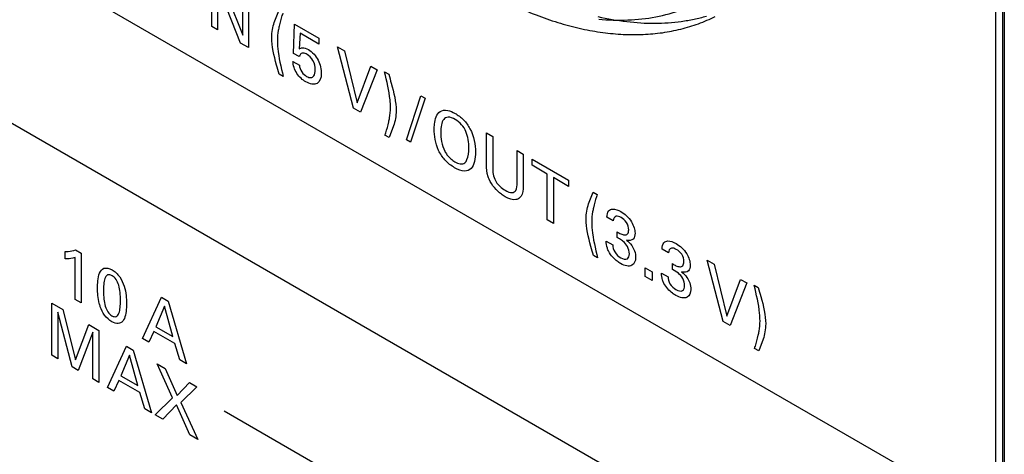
# Model space of a CAD drawing. Header units: inches. Extents: x 0 to 34, y 0 to 22.
# Tile 123 of 136: x 27.244 to 27.825, y 13.906 to 14.163. Entities that reach past the tile are written whole.
import ezdxf

# ---------------------------------------------------------------- set-up
doc = ezdxf.new("R2010")
doc.units = ezdxf.units.IN
doc.header["$LTSCALE"] = 1.87
doc.header["$MEASUREMENT"] = 0
doc.layers.get('0').update_dxf_attribs({"linetype": 'CONTINUOUS'})
doc.layers.add('02___PRT_ALL_AXES', color=7, linetype='CONTINUOUS')

msp = doc.modelspace()

# ---------------------------------------------------------------- linework, layer by layer
at = {"color": 40, "linetype": 'CONTINUOUS'}
for p, q in [((22.01252, 17.21976), (27.7666, 13.89743)), ((27.7666, 13.797), (22.01252, 17.11933)), ((27.3574, 14.1586), (27.3574, 14.18933)), ((27.36252, 14.18638), (27.37561, 14.1534)), ((27.37428, 14.14885), (27.36075, 14.18276)), ((27.36075, 14.18276), (27.36075, 14.15666)), ((27.37561, 14.1534), (27.37561, 14.17882)), ((27.379, 14.17686), (27.379, 14.14613)), ((27.39412, 14.16102), (27.39674, 14.1679)), ((27.36075, 14.15666), (27.3574, 14.1586)), ((27.4055, 14.14274), (27.40616, 14.1599)), ((27.40616, 14.1599), (27.4205, 14.15162)), ((27.40933, 14.15462), (27.40885, 14.14537)), ((27.4205, 14.14817), (27.40933, 14.15462)), ((27.4205, 14.15162), (27.4205, 14.14817)), ((27.379, 14.14613), (27.37428, 14.14885)), ((27.43146, 14.14657), (27.43555, 14.14421)), ((27.44093, 14.11037), (27.43146, 14.14657)), ((27.40885, 14.14081), (27.4055, 14.14274)), ((27.43555, 14.14421), (27.4431, 14.11358)), ((27.40517, 14.138), (27.40899, 14.13579)), ((27.4431, 14.11358), (27.45106, 14.13525)), ((27.45106, 14.13525), (27.45479, 14.1331)), ((27.39939, 14.12912), (27.39699, 14.1305)), ((27.45479, 14.1331), (27.44499, 14.10803)), ((27.45923, 14.13181), (27.46162, 14.13043)), ((27.47204, 14.09172), (27.48066, 14.11777)), ((27.48306, 14.11639), (27.47447, 14.09032)), ((27.48066, 14.11777), (27.48306, 14.11639)), ((27.44499, 14.10803), (27.44093, 14.11037)), ((27.4645, 14.09995), (27.46188, 14.09303)), ((27.46188, 14.09303), (27.45944, 14.09444)), ((27.51929, 14.09586), (27.52298, 14.09373)), ((27.51929, 14.07713), (27.51929, 14.09586)), ((27.52298, 14.09373), (27.52298, 14.0747)), ((27.47447, 14.09032), (27.47204, 14.09172)), ((27.53743, 14.08538), (27.54101, 14.08332)), ((27.53743, 14.06653), (27.53743, 14.08538)), ((27.54101, 14.08332), (27.54101, 14.06437)), ((27.54621, 14.08031), (27.56771, 14.0679)), ((27.54621, 14.07669), (27.54621, 14.08031)), ((27.55513, 14.07154), (27.54621, 14.07669)), ((27.55513, 14.04443), (27.55513, 14.07154)), ((27.56771, 14.06428), (27.55878, 14.06944)), ((27.55878, 14.06944), (27.55878, 14.04232)), ((27.56771, 14.0679), (27.56771, 14.06428)), ((27.57951, 14.05398), (27.58213, 14.06085)), ((27.58213, 14.06085), (27.58456, 14.05945)), ((27.55878, 14.04232), (27.55513, 14.04443)), ((27.59402, 14.04394), (27.5903, 14.04609)), ((27.59634, 14.03404), (27.59634, 14.03749)), ((27.58989, 14.03194), (27.5938, 14.02968)), ((27.27075, 14.0215), (27.27075, 14.02576)), ((27.27694, 14.02682), (27.28022, 14.02493)), ((27.28022, 14.02493), (27.28022, 13.99547)), ((27.58478, 14.02207), (27.58239, 14.02346)), ((27.62658, 14.02514), (27.62286, 14.02729)), ((27.27668, 13.99751), (27.27668, 14.02233)), ((27.6289, 14.01525), (27.6289, 14.01869)), ((27.64941, 14.02073), (27.6535, 14.01837)), ((27.65888, 13.98453), (27.64941, 14.02073)), ((27.6535, 14.01837), (27.66105, 13.98774)), ((27.61287, 14.0162), (27.61697, 14.01384)), ((27.61287, 14.01109), (27.61287, 14.0162)), ((27.61697, 14.01384), (27.61697, 14.00873)), ((27.62245, 14.01314), (27.62635, 14.01089)), ((27.63244, 14.01299), (27.6289, 14.01525)), ((27.61697, 14.00873), (27.61287, 14.01109)), ((27.66105, 13.98774), (27.66901, 14.00941)), ((27.67274, 14.00726), (27.66294, 13.98218)), ((27.66901, 14.00941), (27.67274, 14.00726)), ((27.67718, 14.00597), (27.67957, 14.00459)), ((27.26294, 13.99536), (27.26947, 13.99159)), ((27.26294, 13.96463), (27.26294, 13.99536)), ((27.28022, 13.99547), (27.27668, 13.99751)), ((27.31645, 13.97455), (27.32765, 13.99882)), ((27.32765, 13.99882), (27.3316, 13.99654)), ((27.3316, 13.99654), (27.34236, 13.95959)), ((27.27492, 13.95771), (27.26652, 13.99006)), ((27.26652, 13.99006), (27.26652, 13.96256)), ((27.26947, 13.99159), (27.27699, 13.96192)), ((27.32946, 13.99356), (27.3243, 13.98147)), ((27.33436, 13.97566), (27.32946, 13.99356)), ((27.27699, 13.96192), (27.28469, 13.9828)), ((27.28469, 13.9828), (27.29077, 13.97929)), ((27.66294, 13.98218), (27.65888, 13.98453)), ((27.28716, 13.97831), (27.27842, 13.95569)), ((27.28716, 13.95064), (27.28716, 13.97831)), ((27.29077, 13.97929), (27.29077, 13.94856)), ((27.32312, 13.9787), (27.32024, 13.97236)), ((27.33547, 13.97157), (27.32312, 13.9787)), ((27.3243, 13.98147), (27.33436, 13.97566)), ((27.32024, 13.97236), (27.31645, 13.97455)), ((27.33835, 13.96191), (27.33547, 13.97157)), ((27.68245, 13.97411), (27.67983, 13.96719)), ((27.29582, 13.94564), (27.30703, 13.9699)), ((27.30703, 13.9699), (27.31098, 13.96762)), ((27.31098, 13.96762), (27.32174, 13.93068)), ((27.67983, 13.96719), (27.67739, 13.9686)), ((27.26652, 13.96256), (27.26294, 13.96463)), ((27.30884, 13.96464), (27.30368, 13.95255)), ((27.31374, 13.94674), (27.30884, 13.96464)), ((27.32499, 13.95953), (27.32971, 13.9568)), ((27.33421, 13.93956), (27.32499, 13.95953)), ((27.34236, 13.95959), (27.33835, 13.96191)), ((27.27842, 13.95569), (27.27492, 13.95771)), ((27.32971, 13.9568), (27.3369, 13.94082)), ((27.29077, 13.94856), (27.28716, 13.95064)), ((27.3025, 13.94979), (27.29962, 13.94345)), ((27.31485, 13.94266), (27.3025, 13.94979)), ((27.30368, 13.95255), (27.31374, 13.94674)), ((27.3369, 13.94082), (27.34409, 13.9485)), ((27.34409, 13.9485), (27.34855, 13.94593)), ((27.29962, 13.94345), (27.29582, 13.94564)), ((27.31772, 13.933), (27.31485, 13.94266)), ((27.34855, 13.94593), (27.33908, 13.93667)), ((27.32389, 13.92943), (27.33421, 13.93956)), ((27.33908, 13.93667), (27.34903, 13.91492)), ((27.32174, 13.93068), (27.31772, 13.933)), ((27.33646, 13.93537), (27.32835, 13.92686)), ((27.34438, 13.9176), (27.33646, 13.93537)), ((27.36462, 13.93178), (27.4489, 13.88312)), ((27.32835, 13.92686), (27.32389, 13.92943)), ((27.34903, 13.91492), (27.34438, 13.9176))]:
    msp.add_line(p, q, dxfattribs=at)
at = {"color": 7, "linetype": 'CONTINUOUS'}
for p, q in [((27.81963, 13.1014), (27.81963, 14.73026)), ((27.82357, 14.72215), (27.82357, 13.09329)), ((27.82467, 14.72062), (27.82467, 13.09176))]:
    msp.add_line(p, q, dxfattribs=at)
msp.add_open_spline([(27.58545, 14.16294), (27.59117, 14.16239), (27.60247, 14.16202), (27.61903, 14.16386), (27.63463, 14.1681), (27.6443, 14.17252), (27.64887, 14.1751)], degree=3, knots=[0, 0, 0, 0, 0.263193, 0.515495, 0.759956, 1, 1, 1, 1], dxfattribs=at)
at = {"color": 40, "linetype": 'CONTINUOUS'}
for points, knots in [([(27.39917, 14.16649), (27.399, 14.16601), (27.39817, 14.16353), (27.39746, 14.16091), (27.39699, 14.15872)], [0, 0, 0, 0, 0.193, 1, 1, 1, 1]), ([(27.39699, 14.15872), (27.39682, 14.15792), (27.39626, 14.15522), (27.39596, 14.15229), (27.39596, 14.15013)], [0, 0, 0, 0, 0.298977, 1, 1, 1, 1]), ([(27.39699, 14.1305), (27.39647, 14.13229), (27.39438, 14.13955), (27.39261, 14.14703), (27.39261, 14.15198)], [0, 0, 0, 0, 0.244757, 1, 1, 1, 1]), ([(27.39596, 14.15013), (27.39596, 14.14866), (27.39632, 14.14194), (27.39811, 14.13467), (27.39939, 14.12912)], [0, 0, 0, 0, 0.22545, 1, 1, 1, 1]), ([(27.40885, 14.14537), (27.40941, 14.14569), (27.41095, 14.14632), (27.41302, 14.14568), (27.41423, 14.14498)], [0, 0, 0, 0, 0.395288, 1, 1, 1, 1]), ([(27.41423, 14.14498), (27.41537, 14.14432), (27.41758, 14.14259), (27.42099, 14.13752), (27.42186, 14.13324), (27.42186, 14.13087)], [0, 0, 0, 0, 0.272107, 0.512164, 1, 1, 1, 1]), ([(27.41003, 14.1426), (27.40985, 14.1425), (27.40931, 14.14208), (27.40902, 14.14134), (27.40885, 14.14081)], [0, 0, 0, 0, 0.306785, 1, 1, 1, 1]), ([(27.41346, 14.14215), (27.41311, 14.14235), (27.41187, 14.14294), (27.41066, 14.14296), (27.41003, 14.1426)], [0, 0, 0, 0, 0.282261, 1, 1, 1, 1]), ([(27.41829, 14.13302), (27.41829, 14.13466), (27.41765, 14.13848), (27.41473, 14.14142), (27.41346, 14.14215)], [0, 0, 0, 0, 0.527761, 1, 1, 1, 1]), ([(27.41275, 14.12596), (27.41091, 14.12702), (27.40692, 14.1304), (27.40524, 14.13585), (27.40517, 14.138)], [0, 0, 0, 0, 0.503377, 1, 1, 1, 1]), ([(27.40899, 14.13579), (27.40902, 14.13457), (27.41011, 14.13152), (27.41226, 14.12973), (27.41324, 14.12917)], [0, 0, 0, 0, 0.515464, 1, 1, 1, 1]), ([(27.42186, 14.13087), (27.42186, 14.12827), (27.42013, 14.12355), (27.41512, 14.12459), (27.41275, 14.12596)], [0, 0, 0, 0, 0.487265, 1, 1, 1, 1]), ([(27.41324, 14.12917), (27.41415, 14.12864), (27.4159, 14.12804), (27.4179, 14.12948), (27.41829, 14.13161), (27.41829, 14.13302)], [0, 0, 0, 0, 0.319066, 0.577222, 1, 1, 1, 1]), ([(27.46265, 14.11085), (27.46265, 14.11231), (27.46229, 14.11901), (27.4605, 14.12627), (27.45923, 14.13181)], [0, 0, 0, 0, 0.224659, 1, 1, 1, 1]), ([(27.46162, 14.13043), (27.46215, 14.12865), (27.46423, 14.12139), (27.46601, 14.11393), (27.46601, 14.109)], [0, 0, 0, 0, 0.244928, 1, 1, 1, 1]), ([(27.46162, 14.10225), (27.4618, 14.10305), (27.46236, 14.10575), (27.46265, 14.10868), (27.46265, 14.11085)], [0, 0, 0, 0, 0.296859, 1, 1, 1, 1]), ([(27.48847, 14.09807), (27.48847, 14.09903), (27.48863, 14.10324), (27.48991, 14.10703), (27.4919, 14.10835)], [0, 0, 0, 0, 0.221562, 1, 1, 1, 1]), ([(27.4919, 14.10835), (27.49312, 14.10917), (27.49603, 14.10959), (27.49932, 14.10819), (27.50078, 14.10735)], [0, 0, 0, 0, 0.551804, 1, 1, 1, 1]), ([(27.50082, 14.10375), (27.49939, 14.10458), (27.49666, 14.10562), (27.49376, 14.10403), (27.49253, 14.10052), (27.49234, 14.09764), (27.49234, 14.0961)], [0, 0, 0, 0, 0.274051, 0.503457, 0.742496, 1, 1, 1, 1]), ([(27.50078, 14.10735), (27.50247, 14.10638), (27.50575, 14.10394), (27.51161, 14.09597), (27.5128, 14.08868), (27.5128, 14.08454)], [0, 0, 0, 0, 0.247981, 0.47305, 1, 1, 1, 1]), ([(27.45944, 14.09444), (27.45961, 14.09493), (27.46044, 14.09744), (27.46115, 14.10006), (27.46162, 14.10225)], [0, 0, 0, 0, 0.194674, 1, 1, 1, 1]), ([(27.50889, 14.08684), (27.50889, 14.08846), (27.5087, 14.0916), (27.50744, 14.0965), (27.50464, 14.1011), (27.50212, 14.103), (27.50082, 14.10375)], [0, 0, 0, 0, 0.279894, 0.519922, 0.741232, 1, 1, 1, 1]), ([(27.50049, 14.07526), (27.49855, 14.07638), (27.4949, 14.07909), (27.48935, 14.08753), (27.48847, 14.09424), (27.48847, 14.09807)], [0, 0, 0, 0, 0.282878, 0.515365, 1, 1, 1, 1]), ([(27.50649, 14.07821), (27.50704, 14.07867), (27.50852, 14.08093), (27.50889, 14.08432), (27.50889, 14.08684)], [0, 0, 0, 0, 0.281938, 1, 1, 1, 1]), ([(27.4947, 14.08503), (27.49506, 14.0843), (27.49668, 14.08163), (27.499, 14.07974), (27.5006, 14.07881)], [0, 0, 0, 0, 0.264068, 1, 1, 1, 1]), ([(27.5128, 14.08454), (27.5128, 14.08065), (27.51188, 14.0749), (27.50631, 14.07258), (27.5025, 14.07409), (27.50049, 14.07526)], [0, 0, 0, 0, 0.478125, 0.713612, 1, 1, 1, 1]), ([(27.5006, 14.07881), (27.50167, 14.07819), (27.50389, 14.07723), (27.50578, 14.07765), (27.50649, 14.07821)], [0, 0, 0, 0, 0.493093, 1, 1, 1, 1]), ([(27.52084, 14.06848), (27.52063, 14.06897), (27.51942, 14.07197), (27.51929, 14.07489), (27.51929, 14.07713)], [0, 0, 0, 0, 0.16489, 1, 1, 1, 1]), ([(27.52298, 14.0747), (27.52298, 14.07399), (27.52304, 14.07204), (27.52355, 14.06982), (27.52416, 14.06848)], [0, 0, 0, 0, 0.369466, 1, 1, 1, 1]), ([(27.53025, 14.05816), (27.52952, 14.05858), (27.52606, 14.06085), (27.52243, 14.06495), (27.52084, 14.06848)], [0, 0, 0, 0, 0.208733, 1, 1, 1, 1]), ([(27.52416, 14.06848), (27.52489, 14.06693), (27.5269, 14.06418), (27.5292, 14.06256), (27.53025, 14.06195)], [0, 0, 0, 0, 0.537558, 1, 1, 1, 1]), ([(27.53025, 14.06195), (27.53166, 14.06113), (27.53422, 14.06006), (27.53718, 14.06178), (27.53743, 14.06476), (27.53743, 14.06653)], [0, 0, 0, 0, 0.358409, 0.613535, 1, 1, 1, 1]), ([(27.54101, 14.06437), (27.54101, 14.06386), (27.54097, 14.06102), (27.54011, 14.05855), (27.53883, 14.05746)], [0, 0, 0, 0, 0.179596, 1, 1, 1, 1]), ([(27.53883, 14.05746), (27.53823, 14.05693), (27.53581, 14.05582), (27.53246, 14.05688), (27.53025, 14.05816)], [0, 0, 0, 0, 0.306161, 1, 1, 1, 1]), ([(27.58456, 14.05945), (27.5844, 14.05897), (27.58356, 14.05648), (27.58286, 14.05387), (27.58239, 14.05168)], [0, 0, 0, 0, 0.193, 1, 1, 1, 1]), ([(27.58239, 14.05168), (27.58221, 14.05088), (27.58165, 14.04818), (27.58135, 14.04525), (27.58135, 14.04308)], [0, 0, 0, 0, 0.298977, 1, 1, 1, 1]), ([(27.5903, 14.04609), (27.59035, 14.04757), (27.59093, 14.05007), (27.59412, 14.05135), (27.59691, 14.05032), (27.59856, 14.04936)], [0, 0, 0, 0, 0.326214, 0.588122, 1, 1, 1, 1]), ([(27.59867, 14.0459), (27.59766, 14.04648), (27.59527, 14.0473), (27.59415, 14.04526), (27.59402, 14.04394)], [0, 0, 0, 0, 0.454784, 1, 1, 1, 1]), ([(27.59856, 14.04936), (27.60076, 14.04809), (27.60509, 14.0444), (27.60689, 14.0386), (27.60689, 14.03659)], [0, 0, 0, 0, 0.558966, 1, 1, 1, 1]), ([(27.58239, 14.02346), (27.58187, 14.02524), (27.57978, 14.03251), (27.578, 14.03999), (27.578, 14.04493)], [0, 0, 0, 0, 0.244757, 1, 1, 1, 1]), ([(27.58135, 14.04308), (27.58135, 14.04162), (27.58171, 14.0349), (27.58351, 14.02762), (27.58478, 14.02207)], [0, 0, 0, 0, 0.225452, 1, 1, 1, 1]), ([(27.60316, 14.03866), (27.60316, 14.03995), (27.60227, 14.04333), (27.59978, 14.04525), (27.59867, 14.0459)], [0, 0, 0, 0, 0.500919, 1, 1, 1, 1]), ([(27.59634, 14.03749), (27.59705, 14.03701), (27.59854, 14.03616), (27.60074, 14.03544), (27.60276, 14.03595), (27.60316, 14.03767), (27.60316, 14.03866)], [0, 0, 0, 0, 0.23196, 0.480744, 0.722072, 1, 1, 1, 1]), ([(27.60689, 14.03659), (27.60689, 14.0352), (27.60606, 14.03233), (27.60335, 14.0321), (27.6018, 14.03259)], [0, 0, 0, 0, 0.431912, 1, 1, 1, 1]), ([(27.5914, 14.02583), (27.59107, 14.02645), (27.59014, 14.02856), (27.58993, 14.03062), (27.58989, 14.03194)], [0, 0, 0, 0, 0.30834, 1, 1, 1, 1]), ([(27.5938, 14.02968), (27.59378, 14.02846), (27.59464, 14.02503), (27.59724, 14.02288), (27.59848, 14.02217)], [0, 0, 0, 0, 0.463489, 1, 1, 1, 1]), ([(27.59988, 14.03178), (27.59957, 14.03203), (27.5984, 14.03292), (27.59721, 14.03357), (27.59634, 14.03404)], [0, 0, 0, 0, 0.265118, 1, 1, 1, 1]), ([(27.60357, 14.02446), (27.60357, 14.02574), (27.60284, 14.0287), (27.60083, 14.031), (27.59988, 14.03178)], [0, 0, 0, 0, 0.532592, 1, 1, 1, 1]), ([(27.6018, 14.03259), (27.60292, 14.03177), (27.60491, 14.02985), (27.60686, 14.02592), (27.60726, 14.02348), (27.60726, 14.02229)], [0, 0, 0, 0, 0.375394, 0.658644, 1, 1, 1, 1]), ([(27.62286, 14.02729), (27.6229, 14.02877), (27.62349, 14.03127), (27.62667, 14.03255), (27.62947, 14.03152), (27.63111, 14.03057)], [0, 0, 0, 0, 0.326214, 0.588122, 1, 1, 1, 1]), ([(27.63111, 14.03057), (27.63332, 14.0293), (27.63765, 14.02561), (27.63944, 14.0198), (27.63944, 14.0178)], [0, 0, 0, 0, 0.559116, 1, 1, 1, 1]), ([(27.27075, 14.02576), (27.27135, 14.02577), (27.2735, 14.02592), (27.27558, 14.02628), (27.27694, 14.02682)], [0, 0, 0, 0, 0.274857, 1, 1, 1, 1]), ([(27.59841, 14.01872), (27.59774, 14.01911), (27.59523, 14.02075), (27.59262, 14.0235), (27.5914, 14.02583)], [0, 0, 0, 0, 0.263904, 1, 1, 1, 1]), ([(27.59848, 14.02217), (27.59986, 14.02137), (27.60263, 14.02065), (27.60357, 14.02318), (27.60357, 14.02446)], [0, 0, 0, 0, 0.553742, 1, 1, 1, 1]), ([(27.63122, 14.0271), (27.63021, 14.02768), (27.62783, 14.02851), (27.6267, 14.02646), (27.62658, 14.02514)], [0, 0, 0, 0, 0.454832, 1, 1, 1, 1]), ([(27.63572, 14.01986), (27.63572, 14.02115), (27.63483, 14.02454), (27.63233, 14.02646), (27.63122, 14.0271)], [0, 0, 0, 0, 0.500935, 1, 1, 1, 1]), ([(27.27668, 14.02233), (27.27625, 14.02216), (27.27438, 14.02164), (27.27235, 14.02144), (27.27075, 14.0215)], [0, 0, 0, 0, 0.240529, 1, 1, 1, 1]), ([(27.60726, 14.02229), (27.60726, 14.02016), (27.60534, 14.01622), (27.60077, 14.01736), (27.59841, 14.01872)], [0, 0, 0, 0, 0.439775, 1, 1, 1, 1]), ([(27.6289, 14.01869), (27.62961, 14.01821), (27.6311, 14.01736), (27.63329, 14.01664), (27.63532, 14.01715), (27.63572, 14.01888), (27.63572, 14.01986)], [0, 0, 0, 0, 0.23196, 0.480744, 0.722072, 1, 1, 1, 1]), ([(27.63944, 14.0178), (27.63944, 14.0164), (27.63862, 14.01353), (27.63591, 14.0133), (27.63436, 14.0138)], [0, 0, 0, 0, 0.431912, 1, 1, 1, 1]), ([(27.2899, 14.00427), (27.2899, 14.00571), (27.29002, 14.00885), (27.29087, 14.01324), (27.29339, 14.01674), (27.29678, 14.01596), (27.29845, 14.015)], [0, 0, 0, 0, 0.208077, 0.465249, 0.719962, 1, 1, 1, 1]), ([(27.29849, 14.01157), (27.29754, 14.01212), (27.29551, 14.01244), (27.29408, 14.00991), (27.29351, 14.00647), (27.29344, 14.00381), (27.29344, 14.00244)], [0, 0, 0, 0, 0.222522, 0.452496, 0.721552, 1, 1, 1, 1]), ([(27.29845, 14.015), (27.30003, 14.01408), (27.3032, 14.01132), (27.30588, 14.00533), (27.30685, 13.99999), (27.307, 13.99664), (27.307, 13.99508)], [0, 0, 0, 0, 0.272836, 0.515093, 0.767094, 1, 1, 1, 1]), ([(27.30343, 13.99676), (27.30343, 13.99838), (27.30333, 14.00136), (27.30268, 14.00559), (27.30113, 14.00945), (27.29933, 14.01109), (27.29849, 14.01157)], [0, 0, 0, 0, 0.331024, 0.596086, 0.801639, 1, 1, 1, 1]), ([(27.62396, 14.00703), (27.62363, 14.00766), (27.6227, 14.00976), (27.62248, 14.01183), (27.62245, 14.01314)], [0, 0, 0, 0, 0.308061, 1, 1, 1, 1]), ([(27.63613, 14.00567), (27.63613, 14.00694), (27.6354, 14.00991), (27.63339, 14.01221), (27.63244, 14.01299)], [0, 0, 0, 0, 0.532312, 1, 1, 1, 1]), ([(27.63436, 14.0138), (27.63547, 14.01297), (27.63746, 14.01105), (27.63941, 14.00712), (27.63981, 14.00468), (27.63981, 14.0035)], [0, 0, 0, 0, 0.375394, 0.658644, 1, 1, 1, 1]), ([(27.63096, 13.99992), (27.63029, 14.00031), (27.62778, 14.00195), (27.62518, 14.0047), (27.62396, 14.00703)], [0, 0, 0, 0, 0.263904, 1, 1, 1, 1]), ([(27.62635, 14.01089), (27.62634, 14.00966), (27.6272, 14.00624), (27.6298, 14.00409), (27.63104, 14.00337)], [0, 0, 0, 0, 0.463514, 1, 1, 1, 1]), ([(27.63104, 14.00337), (27.63242, 14.00257), (27.63518, 14.00185), (27.63613, 14.00438), (27.63613, 14.00567)], [0, 0, 0, 0, 0.553742, 1, 1, 1, 1]), ([(27.6806, 13.98501), (27.6806, 13.98647), (27.68024, 13.99317), (27.67845, 14.00043), (27.67718, 14.00597)], [0, 0, 0, 0, 0.224657, 1, 1, 1, 1]), ([(27.29156, 13.99322), (27.29133, 13.9939), (27.29015, 13.99775), (27.2899, 14.00143), (27.2899, 14.00427)], [0, 0, 0, 0, 0.175089, 1, 1, 1, 1]), ([(27.29344, 14.00244), (27.29344, 14.00091), (27.29354, 13.99803), (27.29422, 13.9939), (27.29576, 13.99007), (27.29757, 13.98839), (27.29841, 13.9879)], [0, 0, 0, 0, 0.319711, 0.585191, 0.796552, 1, 1, 1, 1]), ([(27.63981, 14.0035), (27.63981, 14.00136), (27.6379, 13.99742), (27.63332, 13.99856), (27.63096, 13.99992)], [0, 0, 0, 0, 0.439761, 1, 1, 1, 1]), ([(27.67957, 14.00459), (27.6801, 14.0028), (27.68218, 13.99555), (27.68396, 13.98809), (27.68396, 13.98316)], [0, 0, 0, 0, 0.244928, 1, 1, 1, 1]), ([(27.29841, 13.9879), (27.29933, 13.98737), (27.30129, 13.98706), (27.30273, 13.98946), (27.30333, 13.99279), (27.30343, 13.9954), (27.30343, 13.99676)], [0, 0, 0, 0, 0.220239, 0.44935, 0.718223, 1, 1, 1, 1]), ([(27.307, 13.99508), (27.307, 13.99351), (27.30687, 13.98891), (27.30547, 13.98472), (27.30346, 13.98371)], [0, 0, 0, 0, 0.330276, 1, 1, 1, 1]), ([(27.29838, 13.98439), (27.29689, 13.98525), (27.29401, 13.98785), (27.29213, 13.99154), (27.29156, 13.99322)], [0, 0, 0, 0, 0.532861, 1, 1, 1, 1]), ([(27.30346, 13.98371), (27.30304, 13.9835), (27.30154, 13.98309), (27.29965, 13.98366), (27.29838, 13.98439)], [0, 0, 0, 0, 0.312421, 1, 1, 1, 1]), ([(27.67957, 13.97641), (27.67975, 13.9772), (27.68031, 13.97991), (27.6806, 13.98284), (27.6806, 13.98501)], [0, 0, 0, 0, 0.296859, 1, 1, 1, 1]), ([(27.67739, 13.9686), (27.67756, 13.96909), (27.67839, 13.9716), (27.6791, 13.97422), (27.67957, 13.97641)], [0, 0, 0, 0, 0.194674, 1, 1, 1, 1])]:
    msp.add_open_spline(points, degree=3, knots=knots, dxfattribs=at)
for points in [[(27.39261, 14.15198), (27.39261, 14.15533), (27.39327, 14.1583), (27.39412, 14.16102)], [(27.46601, 14.109), (27.46601, 14.10564), (27.46534, 14.10268), (27.4645, 14.09995)], [(27.49234, 14.0961), (27.49234, 14.09274), (27.49287, 14.0887), (27.4947, 14.08503)], [(27.578, 14.04493), (27.578, 14.04829), (27.57867, 14.05125), (27.57951, 14.05398)], [(27.68396, 13.98316), (27.68396, 13.9798), (27.68329, 13.97684), (27.68245, 13.97411)]]:
    msp.add_open_spline(points, degree=3, dxfattribs=at)
at = {"layer": '02___PRT_ALL_AXES', "color": 7, "linetype": 'CONTINUOUS'}
for points, knots in [([(27.45938, 14.22242), (27.46353, 14.21868), (27.4719, 14.21146), (27.48477, 14.20134), (27.49777, 14.19211), (27.51083, 14.1838), (27.52392, 14.17645), (27.53696, 14.17008), (27.54992, 14.16472), (27.56274, 14.16039), (27.57537, 14.15711), (27.58775, 14.1549), (27.59985, 14.15377), (27.6116, 14.15372), (27.62296, 14.15475), (27.63388, 14.15687), (27.64432, 14.16006), (27.65095, 14.16291), (27.65416, 14.1645)], [0, 0, 0, 0, 0.077994, 0.154119, 0.228233, 0.300217, 0.369978, 0.437449, 0.5026, 0.565435, 0.625997, 0.684376, 0.740708, 0.795183, 0.848038, 0.899563, 0.950093, 1, 1, 1, 1]), ([(27.58502, 14.16447), (27.59063, 14.16317), (27.60172, 14.16119), (27.61562, 14.16034), (27.62636, 14.16072), (27.63414, 14.16152), (27.6417, 14.16283), (27.64663, 14.16405), (27.64905, 14.16474)], [0, 0, 0, 0, 0.266971, 0.521279, 0.644288, 0.76486, 0.883312, 1, 1, 1, 1])]:
    msp.add_open_spline(points, degree=3, knots=knots, dxfattribs=at)

doc.saveas('drawing.dxf')
